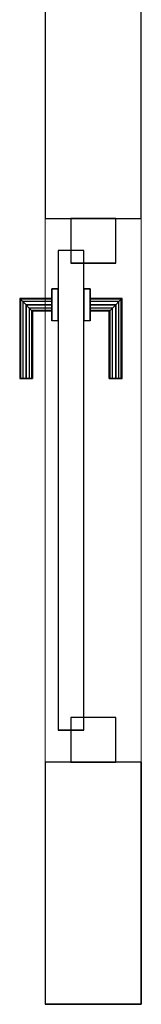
# Model space of a CAD drawing. Header units: metres. Extents: x 397.7 to 427.5, y 12.8 to 28.3.
# Tile 6 of 9: x 416.887 to 417.077, y 24.311 to 25.85. Entities that reach past the tile are written whole.
import ezdxf

# ---------------------------------------------------------------- set-up
doc = ezdxf.new("R2010")
doc.units = ezdxf.units.M
doc.layers.add('01_CARPINTERIA', color=5, linetype='Continuous', lineweight=25, true_color=0x0000ff)
for name, color, linetype, lineweight in [('A-GENM-____-OTLN', 7, 'Continuous', 18), ('A-WALL-____-MCUT', 7, 'Continuous', 25), ('A-WALL-____-OTLN', 7, 'Continuous', 25)]:
    doc.layers.add(name, color=color, linetype=linetype, lineweight=lineweight)

# ---------------------------------------------------------------- blocks, each defined once
blk = doc.blocks.new('Family - LONDR55-XX_ZZ-ARQ-CAA-M3D-Londres55-156076-09_CLI_AIGUA_PSC')
at = {"layer": '01_CARPINTERIA', "color": 161, "true_color": 0xaaaaff}
for p, q in [((0.6, 0.1487), (0.6, 0.15)), ((0.6, 0.15), (0.6, 0.1487)), ((0.725, 0.15), (0.6, 0.15)), ((0.6, 0.145), (0.6, 0.1487)), ((0.6, 0.1487), (0.6, 0.145)), ((0.7237, 0.1487), (0.6, 0.1487)), ((0.7237, 0.1487), (0.6, 0.1487)), ((0.6, 0.14), (0.6, 0.145)), ((0.6, 0.145), (0.6, 0.14)), ((0.72, 0.145), (0.6, 0.145)), ((0.72, 0.145), (0.6, 0.145)), ((0.6, 0.135), (0.6, 0.14)), ((0.6, 0.14), (0.6, 0.135)), ((0.6, 0.14), (0.715, 0.14)), ((0.715, 0.14), (0.6, 0.14)), ((0.71, 0.135), (0.715, 0.14)), ((0.715, 0.14), (0.71, 0.135)), ((0.72, 0.145), (0.715, 0.14)), ((0.715, 0.14), (0.72, 0.145)), ((0.715, 0.14), (0.715, 0.1)), ((0.715, 0.1), (0.715, 0.14)), ((0.7237, 0.1487), (0.72, 0.145)), ((0.72, 0.145), (0.7237, 0.1487)), ((0.72, 0.1), (0.72, 0.145)), ((0.72, 0.1), (0.72, 0.145)), ((0.725, 0.15), (0.7237, 0.1487)), ((0.7237, 0.1487), (0.725, 0.15)), ((0.7237, 0.1), (0.7237, 0.1487)), ((0.7237, 0.1), (0.7237, 0.1487)), ((0.725, 0.1), (0.725, 0.15)), ((0.6, 0.135), (0.6, 0.1313)), ((0.6, 0.1313), (0.6, 0.135)), ((0.71, 0.135), (0.6, 0.135)), ((0.71, 0.135), (0.6, 0.135)), ((0.6, 0.1313), (0.6, 0.13)), ((0.6, 0.13), (0.6, 0.1313)), ((0.7063, 0.1313), (0.6, 0.1313)), ((0.7063, 0.1313), (0.6, 0.1313)), ((0.705, 0.13), (0.6, 0.13)), ((0.705, 0.13), (0.7063, 0.1313)), ((0.7063, 0.1313), (0.705, 0.13)), ((0.705, 0.1), (0.705, 0.13)), ((0.7063, 0.1313), (0.71, 0.135)), ((0.71, 0.135), (0.7063, 0.1313)), ((0.7063, 0.1), (0.7063, 0.1313)), ((0.7063, 0.1), (0.7063, 0.1313)), ((0.71, 0.1), (0.71, 0.135)), ((0.71, 0.1), (0.71, 0.135)), ((0.74, 0.1), (0.69, 0.1)), ((0.69, 0.1), (0.74, 0.1)), ((0.69, 0.09), (0.69, 0.1)), ((0.69, 0.09), (0.69, 0.1)), ((0.7063, 0.1), (0.705, 0.1)), ((0.705, 0.1), (0.7063, 0.1)), ((0.71, 0.1), (0.7063, 0.1)), ((0.7063, 0.1), (0.71, 0.1)), ((0.715, 0.1), (0.71, 0.1)), ((0.71, 0.1), (0.715, 0.1)), ((0.72, 0.1), (0.715, 0.1)), ((0.715, 0.1), (0.72, 0.1)), ((0.72, 0.1), (0.7237, 0.1)), ((0.7237, 0.1), (0.72, 0.1)), ((0.7237, 0.1), (0.725, 0.1)), ((0.725, 0.1), (0.7237, 0.1)), ((0.74, 0.09), (0.74, 0.1)), ((0.74, 0.1), (0.74, 0.09)), ((0.8, 0.09), (0.05, 0.09)), ((0.05, 0.09), (0.05, 0.05)), ((0.8, 0.09), (0.05, 0.09)), ((0.05, 0.05), (0.05, 0.09)), ((0.74, 0.09), (0.69, 0.09)), ((0.69, 0.09), (0.74, 0.09)), ((0.8, 0.05), (0.8, 0.09)), ((0.8, 0.05), (0.8, 0.09)), ((0.07, 0.07), (0, 0.07)), ((0, 0.07), (0, 0)), ((0.07, 0.07), (0, 0.07)), ((0, 0), (0, 0.07)), ((0.07, 0), (0.07, 0.07)), ((0.07, 0), (0.07, 0.07)), ((0.85, 0.07), (0.78, 0.07)), ((0.78, 0.07), (0.78, 0)), ((0.85, 0.07), (0.78, 0.07)), ((0.78, 0), (0.78, 0.07)), ((0.85, 0), (0.85, 0.07)), ((0.85, 0), (0.85, 0.07)), ((0.05, 0.05), (0.8, 0.05)), ((0.05, 0.05), (0.8, 0.05)), ((0.69, 0.05), (0.74, 0.05)), ((0.74, 0.05), (0.69, 0.05)), ((0.69, 0.04), (0.69, 0.05)), ((0.69, 0.04), (0.69, 0.05)), ((0.74, 0.04), (0.74, 0.05)), ((0.74, 0.05), (0.74, 0.04)), ((0.69, 0.04), (0.74, 0.04)), ((0.74, 0.04), (0.69, 0.04)), ((0.7063, 0.04), (0.705, 0.04)), ((0.705, 0.04), (0.7063, 0.04)), ((0.705, 0.01), (0.705, 0.04)), ((0.71, 0.04), (0.7063, 0.04)), ((0.7063, 0.04), (0.71, 0.04)), ((0.7063, 0.0087), (0.7063, 0.04)), ((0.7063, 0.0087), (0.7063, 0.04)), ((0.71, 0.04), (0.715, 0.04)), ((0.715, 0.04), (0.71, 0.04)), ((0.71, 0.005), (0.71, 0.04)), ((0.71, 0.005), (0.71, 0.04)), ((0.715, 0.04), (0.72, 0.04)), ((0.72, 0.04), (0.715, 0.04)), ((0.715, 0.04), (0.715, 0)), ((0.715, 0), (0.715, 0.04)), ((0.72, 0.04), (0.7237, 0.04)), ((0.7237, 0.04), (0.72, 0.04)), ((0.72, -0.005), (0.72, 0.04)), ((0.72, -0.005), (0.72, 0.04)), ((0.7237, 0.04), (0.725, 0.04)), ((0.725, 0.04), (0.7237, 0.04)), ((0.7237, -0.0087), (0.7237, 0.04)), ((0.7237, -0.0087), (0.7237, 0.04)), ((0.725, -0.01), (0.725, 0.04)), ((0, 0), (0.07, 0)), ((0, 0), (0.07, 0)), ((0.6, 0.0087), (0.6, 0.01)), ((0.6, 0.01), (0.6, 0.0087)), ((0.6, 0.01), (0.705, 0.01)), ((0.6, 0.005), (0.6, 0.0087)), ((0.6, 0.0087), (0.6, 0.005)), ((0.6, 0.0087), (0.7063, 0.0087)), ((0.6, 0.0087), (0.7063, 0.0087)), ((0.6, 0), (0.6, 0.005)), ((0.6, 0.005), (0.6, 0)), ((0.6, 0.005), (0.71, 0.005)), ((0.6, 0.005), (0.71, 0.005)), ((0.6, -0.005), (0.6, 0)), ((0.6, 0), (0.6, -0.005)), ((0.715, 0), (0.6, 0)), ((0.6, 0), (0.715, 0)), ((0.7063, 0.0087), (0.705, 0.01)), ((0.705, 0.01), (0.7063, 0.0087)), ((0.71, 0.005), (0.7063, 0.0087)), ((0.7063, 0.0087), (0.71, 0.005)), ((0.715, 0), (0.71, 0.005)), ((0.71, 0.005), (0.715, 0)), ((0.715, 0), (0.72, -0.005)), ((0.72, -0.005), (0.715, 0)), ((0.78, 0), (0.85, 0)), ((0.78, 0), (0.85, 0)), ((0.6, -0.005), (0.6, -0.0087)), ((0.6, -0.0087), (0.6, -0.005)), ((0.6, -0.005), (0.72, -0.005)), ((0.6, -0.005), (0.72, -0.005)), ((0.6, -0.0087), (0.6, -0.01)), ((0.6, -0.01), (0.6, -0.0087)), ((0.6, -0.0087), (0.7237, -0.0087)), ((0.6, -0.0087), (0.7237, -0.0087)), ((0.6, -0.01), (0.725, -0.01)), ((0.72, -0.005), (0.7237, -0.0087)), ((0.7237, -0.0087), (0.72, -0.005)), ((0.7237, -0.0087), (0.725, -0.01)), ((0.725, -0.01), (0.7237, -0.0087))]:
    blk.add_line(p, q, dxfattribs=at)
blk = doc.blocks.new('Family - Porta PSC-156077-09_CLI_AIGUA_PSC')
blk.add_blockref('Family - LONDR55-XX_ZZ-ARQ-CAA-M3D-Londres55-156076-09_CLI_AIGUA_PSC', (0, 0))
blk = doc.blocks.new('Family - Evans PSC-156108-09_CLI_AIGUA_PSC')
at = {"layer": 'A-WALL-____-MCUT', "color": 253, "true_color": 0xaaaaaa}
for p, q in [((0.3786, 0.15), (0, 0.15)), ((0, 0.15), (0, 0)), ((0.3786, 0), (0.3786, 0.15)), ((1.2286, 0.15), (1.2286, 0)), ((3.5086, 0.15), (1.2286, 0.15)), ((3.5086, 0.1491), (3.5086, 0.15)), ((3.6086, 0.1491), (3.5086, 0.1491)), ((3.7472, 0.15), (3.6086, 0.15)), ((3.6086, 0.15), (3.6086, 0.1491)), ((3.7472, 0), (3.7472, 0.15)), ((0, 0), (0.3786, 0)), ((1.2286, 0), (3.7472, 0))]:
    blk.add_line(p, q, dxfattribs=at)
at = {"layer": 'A-WALL-____-OTLN', "color": 253, "true_color": 0xaaaaaa}
for p, q in [((0.3786, 0.15), (0, 0.15)), ((0, 0), (0, 0.15)), ((0.3786, 0), (0.3786, 0.15)), ((1.2286, 0.15), (1.2286, 0)), ((3.5086, 0.15), (1.2286, 0.15)), ((3.5086, 0.1491), (3.5086, 0.15)), ((3.6086, 0.1491), (3.5086, 0.1491)), ((3.6086, 0.15), (3.6086, 0.1491)), ((3.7472, 0.15), (3.6086, 0.15)), ((3.7472, 0), (3.7472, 0.15)), ((1.2286, 0), (3.7472, 0)), ((0.3786, 0), (0, 0))]:
    blk.add_line(p, q, dxfattribs=at)
at = {"layer": 'A-WALL-____-OTLN', "color": 253, "lineweight": 18, "true_color": 0xaaaaaa}
blk.add_line((0, 0), (3.7676, 0), dxfattribs=at)
blk = doc.blocks.new('Family - Vano porta PSC-156110-09_CLI_AIGUA_PSC')
at = {"layer": 'A-GENM-____-OTLN', "color": 253, "true_color": 0xaaaaaa}
for p, q in [((417.0769, 25.5396), (416.9269, 25.5396)), ((416.9269, 25.5396), (416.9269, 24.6896)), ((417.0769, 25.5396), (416.9269, 25.5396)), ((416.9269, 24.6896), (416.9269, 25.5396)), ((417.0769, 24.6896), (417.0769, 25.5396)), ((417.0769, 25.5396), (417.0769, 24.6896)), ((416.9269, 24.6896), (417.0769, 24.6896)), ((417.0769, 24.6896), (416.9269, 24.6896))]:
    blk.add_line(p, q, dxfattribs=at)
blk = doc.blocks.new('LONDR55-XX_ZZ-ARQ-CAA-M3D-Londres55_ifc-1-09_CLI_AIGUA_PSC')
at = {"layer": '01_CARPINTERIA', "color": 253, "lineweight": 18, "true_color": 0xaaaaaa, "rotation": 90}
blk.add_blockref('Family - Porta PSC-156077-09_CLI_AIGUA_PSC', (417.0369, 24.6896), dxfattribs=at)
at = {"layer": 'A-GENM-____-OTLN', "color": 253, "lineweight": 18, "true_color": 0xaaaaaa}
blk.add_blockref('Family - Vano porta PSC-156110-09_CLI_AIGUA_PSC', (0, 0), dxfattribs=at)
at = {"layer": 'A-WALL-____-OTLN', "color": 253, "lineweight": 18, "true_color": 0xaaaaaa, "rotation": 90}
blk.add_blockref('Family - Evans PSC-156108-09_CLI_AIGUA_PSC', (417.0769, 24.311), dxfattribs=at)

msp = doc.modelspace()

# ---------------------------------------------------------------- block references
at = {"lineweight": 5}
msp.add_blockref('LONDR55-XX_ZZ-ARQ-CAA-M3D-Londres55_ifc-1-09_CLI_AIGUA_PSC', (0, 0), dxfattribs=at)

doc.saveas('drawing.dxf')
